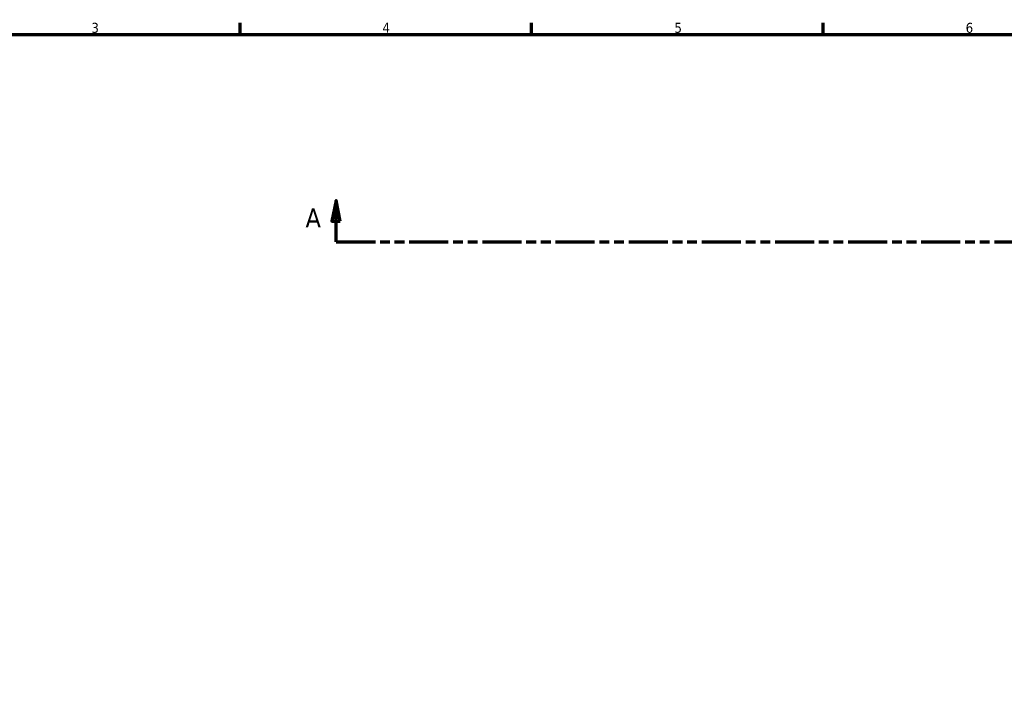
# Model space of a CAD drawing. Header units: millimetres. Extents: x -95 to 1338, y -131 to 1571.
# Tile 3 of 8: x 157 to 394, y 418 to 578. Entities that reach past the tile are written whole.
import ezdxf

# ---------------------------------------------------------------- set-up
doc = ezdxf.new("R2010")
doc.units = ezdxf.units.MM
doc.linetypes.add('DOUBLE_DASH_CHAIN', pattern=[1.2403, 0.6614, -0.0827, 0.1654, -0.0827, 0.1654, -0.0827])
doc.layers.add('Border (ANSI)', color=7, linetype='Continuous', lineweight=70)
doc.layers.add('Section Line (ANSI)', color=7, linetype='DOUBLE_DASH_CHAIN', lineweight=70)
doc.styles.add('Label Text (ANSI)', font='tahoma.ttf')
doc.styles.add('Note Text (ANSI)', font='tahoma.ttf')

# ---------------------------------------------------------------- blocks, each defined once
blk = doc.blocks.new('Borders Default Border')
at = {"layer": 'Border (ANSI)'}
for p, q in [((210.25, 574), (210.25, 576.8)), ((280.33, 574), (280.33, 576.8)), ((350.42, 574), (350.42, 576.8))]:
    blk.add_line(p, q, dxfattribs=at)
at = {"layer": 'Border (ANSI)', "flags": 128}
blk.add_lwpolyline([(20, 20), (20, 574), (821, 574), (821, 20), (20, 20)], dxfattribs=at)
at = {"layer": 'Border (ANSI)', "color": 5, "true_color": 0x0000ff, "char_height": 2.4, "attachment_point": 7, "style": 'Note Text (ANSI)'}
for s, insert in [('3', (174.46, 574.35)), ('4', (244.45, 574.4)), ('5', (314.67, 574.35)), ('6', (384.69, 574.35))]:
    blk.add_mtext(s, dxfattribs=dict(at, insert=insert))
blk = doc.blocks.new('2dTransSection0')
at = {"layer": 'Section Line (ANSI)', "linetype": 'Continuous'}
for p, q in [((233.32, 534.11), (232.32, 529.11)), ((233.32, 529.11), (233.32, 534.11)), ((234.32, 529.11), (233.32, 534.11)), ((232.32, 529.11), (234.32, 529.11)), ((233.32, 524.11), (233.32, 529.11)), ((233.32, 524.11), (242.8, 524.11))]:
    blk.add_line(p, q, dxfattribs=at)
at = {"layer": 'Section Line (ANSI)', "linetype": 'DOUBLE_DASH_CHAIN', "ltscale": 14.180482}
blk.add_line((233.32, 524.11), (840.8, 524.11), dxfattribs=at)
at = {"layer": 'Section Line (ANSI)', "linetype": 'Continuous', "flags": 128}
blk.add_lwpolyline([(234.32, 529.11), (233.32, 534.11), (232.32, 529.11), (234.32, 529.11)], dxfattribs=at)
at = {"layer": 'Section Line (ANSI)'}
blk.add_solid([(234.32, 529.11), (233.32, 534.11), (232.32, 529.11), (234.32, 529.11)], dxfattribs=at)
at = {"layer": 'Section Line (ANSI)', "insert": (225.96, 527.61), "char_height": 4.57, "attachment_point": 7, "style": 'Label Text (ANSI)'}
blk.add_mtext('A', dxfattribs=at)

msp = doc.modelspace()

# ---------------------------------------------------------------- block references
msp.add_blockref('Borders Default Border', (0, 0))
at = {"layer": 'Section Line (ANSI)'}
msp.add_blockref('2dTransSection0', (0, 0), dxfattribs=at)

doc.saveas('drawing.dxf')
